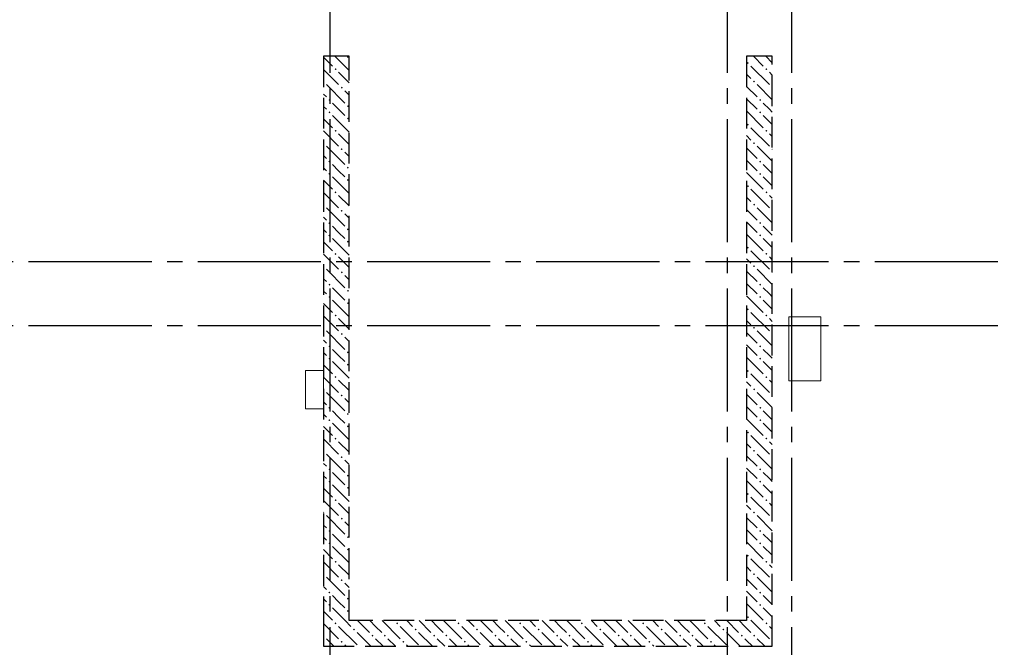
# Model space of a CAD drawing. Header units: millimetres. Extents: x 0 to 50400, y -144 to 35640.
# Tile 15 of 17: x 27796 to 35476, y 25854 to 30747. Entities that reach past the tile are written whole.
import ezdxf

# ---------------------------------------------------------------- set-up
doc = ezdxf.new("R2010")
doc.units = ezdxf.units.MM
doc.linetypes.add('______2', pattern=[324, 240, -84])
doc.linetypes.add('______5', pattern=[1320, 960, -120, 120, -120])
doc.layers.add('ЖБ Перекрытие верхний уровень', color=7, linetype='Continuous', lineweight=35)
doc.layers.add('ЖБ Стена верхний уровень', color=7, linetype='Continuous', lineweight=35)
doc.layers.add('Оси', color=7, linetype='______5', true_color=0x656565)

msp = doc.modelspace()

# ---------------------------------------------------------------- hatches: boundary and pattern name
at = {"layer": 'ЖБ Стена верхний уровень', "linetype": 'Continuous', "lineweight": 18, "transparency": 33554687}
for points in [[(30347.8, 30457.3), (30352.9, 30462.4), (30358.3, 30462.4), (30363.4, 30457.3), (30355.6, 30449.5)], [(33467.8, 30409.3), (33475.6, 30417.1), (33483.4, 30409.3), (33475.6, 30401.5)], [(30251.8, 30361.3), (30259.6, 30369.1), (30267.4, 30361.3), (30259.6, 30353.5)], [(33611.8, 30361.3), (33619.6, 30369.1), (33627.4, 30361.3), (33619.6, 30353.5)], [(30165.3, 30271.4), (30171.4, 30265.3), (30165.3, 30259.2)], [(33515.8, 30265.3), (33523.6, 30273.1), (33531.4, 30265.3), (33523.6, 30257.5)], [(30299.8, 30217.3), (30307.6, 30225.1), (30315.4, 30217.3), (30307.6, 30209.5)], [(33659.8, 30217.3), (33665.4, 30222.9), (33665.4, 30211.7)], [(30203.8, 30121.3), (30211.6, 30129.1), (30219.4, 30121.3), (30211.6, 30113.5)], [(33563.8, 30121.3), (33571.6, 30129.1), (33579.4, 30121.3), (33571.6, 30113.5)], [(30203.8, 30025.3), (30211.6, 30033.1), (30219.4, 30025.3), (30211.6, 30017.5)], [(30347.8, 30073.3), (30355.6, 30081.1), (30363.4, 30073.3), (30355.6, 30065.5)], [(33563.8, 30025.3), (33571.6, 30033.1), (33579.4, 30025.3), (33571.6, 30017.5)], [(30347.8, 29977.3), (30355.6, 29985.1), (30363.4, 29977.3), (30355.6, 29969.5)], [(30251.8, 29881.3), (30259.6, 29889.1), (30267.4, 29881.3), (30259.6, 29873.5)], [(33467.8, 29929.3), (33475.6, 29937.1), (33483.4, 29929.3), (33475.6, 29921.5)], [(33611.8, 29881.3), (33619.6, 29889.1), (33627.4, 29881.3), (33619.6, 29873.5)], [(30165.2, 29791.4), (30171.4, 29785.3), (30165.2, 29779.1)], [(30299.8, 29737.3), (30307.6, 29745.1), (30315.4, 29737.3), (30307.6, 29729.5)], [(33515.8, 29785.3), (33523.6, 29793.1), (33531.4, 29785.3), (33523.6, 29777.5)], [(33659.8, 29737.3), (33665.4, 29742.9), (33665.4, 29731.7)], [(30203.8, 29641.3), (30211.6, 29649.1), (30219.4, 29641.3), (30211.6, 29633.5)], [(33563.8, 29641.3), (33571.6, 29649.1), (33579.4, 29641.3), (33571.6, 29633.5)], [(30347.8, 29593.3), (30355.6, 29601.1), (30363.4, 29593.3), (30355.6, 29585.5)], [(30203.8, 29545.3), (30211.6, 29553.1), (30219.4, 29545.3), (30211.6, 29537.5)], [(30347.8, 29497.3), (30355.6, 29505.1), (30363.4, 29497.3), (30355.6, 29489.5)], [(33563.8, 29545.3), (33571.6, 29553.1), (33579.4, 29545.3), (33571.6, 29537.5)], [(33467.8, 29449.3), (33475.6, 29457.1), (33483.4, 29449.3), (33475.6, 29441.5)], [(30251.8, 29401.3), (30259.6, 29409.1), (30267.4, 29401.3), (30259.6, 29393.5)], [(33611.8, 29401.3), (33619.6, 29409.1), (33627.4, 29401.3), (33619.6, 29393.5)], [(30165.2, 29311.5), (30171.4, 29305.3), (30165.2, 29299.1)], [(30299.8, 29257.3), (30307.6, 29265.1), (30315.4, 29257.3), (30307.6, 29249.5)], [(33515.8, 29305.3), (33523.6, 29313.1), (33531.4, 29305.3), (33523.6, 29297.5)], [(33659.8, 29257.3), (33665.4, 29262.9), (33665.4, 29251.7)], [(30203.8, 29161.3), (30211.6, 29169.1), (30219.4, 29161.3), (30211.6, 29153.5)], [(30347.8, 29113.3), (30355.6, 29121.1), (30363.4, 29113.3), (30355.6, 29105.5)], [(33563.8, 29161.3), (33571.6, 29169.1), (33579.4, 29161.3), (33571.6, 29153.5)], [(30203.8, 29065.3), (30211.6, 29073.1), (30219.4, 29065.3), (30211.6, 29057.5)], [(33563.8, 29065.3), (33571.6, 29073.1), (33579.4, 29065.3), (33571.6, 29057.5)], [(30347.8, 29017.3), (30355.6, 29025.1), (30363.4, 29017.3), (30355.6, 29009.5)], [(33467.8, 28969.3), (33475.6, 28977.1), (33483.4, 28969.3), (33475.6, 28961.5)], [(30251.8, 28921.3), (30259.6, 28929.1), (30267.4, 28921.3), (30259.6, 28913.5)], [(33611.8, 28921.3), (33619.6, 28929.1), (33627.4, 28921.3), (33619.6, 28913.5)], [(30165.2, 28831.5), (30171.4, 28825.3), (30165.2, 28819.1)], [(33515.8, 28825.3), (33523.6, 28833.1), (33531.4, 28825.3), (33523.6, 28817.5)], [(30299.8, 28777.3), (30307.6, 28785.1), (30315.4, 28777.3), (30307.6, 28769.5)], [(33659.8, 28777.3), (33665.4, 28782.9), (33665.4, 28771.7)], [(30203.8, 28681.3), (30211.6, 28689.1), (30219.4, 28681.3), (30211.6, 28673.5)], [(33563.8, 28681.3), (33571.6, 28689.1), (33579.4, 28681.3), (33571.6, 28673.5)], [(30203.8, 28585.3), (30211.6, 28593.1), (30219.4, 28585.3), (30211.6, 28577.5)], [(30347.8, 28633.3), (30355.6, 28641.1), (30363.4, 28633.3), (30355.6, 28625.5)], [(33563.8, 28585.3), (33571.6, 28593.1), (33579.4, 28585.3), (33571.6, 28577.5)], [(30347.8, 28537.3), (30355.6, 28545.1), (30363.4, 28537.3), (30355.6, 28529.5)], [(33467.8, 28489.3), (33475.6, 28497.1), (33483.4, 28489.3), (33475.6, 28481.5)], [(30251.8, 28441.3), (30259.6, 28449.1), (30267.4, 28441.3), (30259.6, 28433.5)], [(33611.8, 28441.3), (33619.6, 28449.1), (33627.4, 28441.3), (33619.6, 28433.5)], [(30165.2, 28351.5), (30171.4, 28345.3), (30165.2, 28339.1)], [(33515.8, 28345.3), (33523.6, 28353.1), (33531.4, 28345.3), (33523.6, 28337.5)], [(30299.8, 28297.3), (30307.6, 28305.1), (30315.4, 28297.3), (30307.6, 28289.5)], [(33659.8, 28297.3), (33665.4, 28302.9), (33665.4, 28291.7)], [(30203.8, 28201.3), (30211.6, 28209.1), (30219.4, 28201.3), (30211.6, 28193.5)], [(33563.8, 28201.3), (33571.6, 28209.1), (33579.4, 28201.3), (33571.6, 28193.5)], [(30203.8, 28105.3), (30211.6, 28113.1), (30219.4, 28105.3), (30211.6, 28097.5)], [(30347.8, 28153.3), (30355.6, 28161.1), (30363.4, 28153.3), (30355.6, 28145.5)], [(33563.8, 28105.3), (33571.6, 28113.1), (33579.4, 28105.3), (33571.6, 28097.5)], [(30347.8, 28057.3), (30355.6, 28065.1), (30363.4, 28057.3), (30355.6, 28049.5)], [(30251.8, 27961.3), (30259.6, 27969.1), (30267.4, 27961.3), (30259.6, 27953.5)], [(33467.8, 28009.3), (33475.6, 28017.1), (33483.4, 28009.3), (33475.6, 28001.5)], [(33611.8, 27961.3), (33619.6, 27969.1), (33627.4, 27961.3), (33619.6, 27953.5)], [(30165.2, 27871.5), (30171.4, 27865.3), (30165.2, 27859.1)], [(30299.8, 27817.3), (30307.6, 27825.1), (30315.4, 27817.3), (30307.6, 27809.5)], [(33515.8, 27865.3), (33523.6, 27873.1), (33531.4, 27865.3), (33523.6, 27857.5)], [(33659.8, 27817.3), (33665.3, 27822.8), (33665.3, 27811.7)], [(30203.8, 27721.3), (30211.6, 27729.1), (30219.4, 27721.3), (30211.6, 27713.5)], [(33563.8, 27721.3), (33571.6, 27729.1), (33579.4, 27721.3), (33571.6, 27713.5)], [(30347.8, 27673.3), (30355.6, 27681.1), (30363.4, 27673.3), (30355.6, 27665.5)], [(30203.8, 27625.3), (30211.6, 27633.1), (30219.4, 27625.3), (30211.6, 27617.5)], [(30347.8, 27577.3), (30355.6, 27585.1), (30363.4, 27577.3), (30355.6, 27569.5)], [(33563.8, 27625.3), (33571.6, 27633.1), (33579.4, 27625.3), (33571.6, 27617.5)], [(33467.8, 27529.3), (33475.6, 27537.1), (33483.4, 27529.3), (33475.6, 27521.5)], [(30251.8, 27481.3), (30259.6, 27489.1), (30267.4, 27481.3), (30259.6, 27473.5)], [(33611.8, 27481.3), (33619.6, 27489.1), (33627.4, 27481.3), (33619.6, 27473.5)], [(30165.1, 27391.5), (30171.4, 27385.3), (30165.1, 27379.1)], [(30299.8, 27337.3), (30307.6, 27345.1), (30315.4, 27337.3), (30307.6, 27329.5)], [(33515.8, 27385.3), (33523.6, 27393.1), (33531.4, 27385.3), (33523.6, 27377.5)], [(33659.8, 27337.3), (33665.3, 27342.8), (33665.3, 27331.8)], [(30203.8, 27241.3), (30211.6, 27249.1), (30219.4, 27241.3), (30211.6, 27233.5)], [(30347.8, 27193.3), (30355.6, 27201.1), (30363.4, 27193.3), (30355.6, 27185.5)], [(33563.8, 27241.3), (33571.6, 27249.1), (33579.4, 27241.3), (33571.6, 27233.5)], [(30203.8, 27145.3), (30211.6, 27153.1), (30219.4, 27145.3), (30211.6, 27137.5)], [(33563.8, 27145.3), (33571.6, 27153.1), (33579.4, 27145.3), (33571.6, 27137.5)], [(30347.8, 27097.3), (30355.6, 27105.1), (30363.4, 27097.3), (30355.6, 27089.5)], [(33467.8, 27049.3), (33475.6, 27057.1), (33483.4, 27049.3), (33475.6, 27041.5)], [(30251.8, 27001.3), (30259.6, 27009.1), (30267.4, 27001.3), (30259.6, 26993.5)], [(33611.8, 27001.3), (33619.6, 27009.1), (33627.4, 27001.3), (33619.6, 26993.5)], [(30165.1, 26911.6), (30171.4, 26905.3), (30165.1, 26899)], [(33515.8, 26905.3), (33523.6, 26913.1), (33531.4, 26905.3), (33523.6, 26897.5)], [(30299.8, 26857.3), (30307.6, 26865.1), (30315.4, 26857.3), (30307.6, 26849.5)], [(33659.8, 26857.3), (33665.3, 26862.8), (33665.3, 26851.8)], [(30203.8, 26761.3), (30211.6, 26769.1), (30219.4, 26761.3), (30211.6, 26753.5)], [(33563.8, 26761.3), (33571.6, 26769.1), (33579.4, 26761.3), (33571.6, 26753.5)], [(30203.8, 26665.3), (30211.6, 26673.1), (30219.4, 26665.3), (30211.6, 26657.5)], [(30347.8, 26713.3), (30355.6, 26721.1), (30363.4, 26713.3), (30355.6, 26705.5)], [(33563.8, 26665.3), (33571.6, 26673.1), (33579.4, 26665.3), (33571.6, 26657.5)], [(30347.8, 26617.3), (30355.6, 26625.1), (30363.4, 26617.3), (30355.6, 26609.5)], [(33467.8, 26569.3), (33475.6, 26577.1), (33483.4, 26569.3), (33475.6, 26561.5)], [(30251.8, 26521.3), (30259.6, 26529.1), (30267.4, 26521.3), (30259.6, 26513.5)], [(33611.8, 26521.3), (33619.6, 26529.1), (33627.4, 26521.3), (33619.6, 26513.5)], [(30165.1, 26431.6), (30171.4, 26425.3), (30165.1, 26419)], [(33515.8, 26425.3), (33523.6, 26433.1), (33531.4, 26425.3), (33523.6, 26417.5)], [(30299.8, 26377.3), (30307.6, 26385.1), (30315.4, 26377.3), (30307.6, 26369.5)], [(33659.8, 26377.3), (33665.3, 26382.8), (33665.3, 26371.8)], [(30203.8, 26281.3), (30211.6, 26289.1), (30219.4, 26281.3), (30211.6, 26273.5)], [(33563.8, 26281.3), (33571.6, 26289.1), (33579.4, 26281.3), (33571.6, 26273.5)], [(30203.8, 26185.3), (30211.6, 26193.1), (30219.4, 26185.3), (30211.6, 26177.5)], [(30347.8, 26233.3), (30355.6, 26241.1), (30363.4, 26233.3), (30355.6, 26225.5)], [(33563.8, 26185.3), (33571.6, 26193.1), (33579.4, 26185.3), (33571.6, 26177.5)], [(30347.8, 26137.3), (30355.6, 26145.1), (30363.4, 26137.3), (30355.6, 26129.5)], [(30251.8, 26041.3), (30259.6, 26049.1), (30267.4, 26041.3), (30259.6, 26033.5)], [(30731.8, 26041.3), (30739.6, 26049.1), (30747.4, 26041.3), (30739.6, 26033.5)], [(31211.8, 26041.3), (31219.6, 26049.1), (31227.4, 26041.3), (31219.6, 26033.5)], [(31691.8, 26041.3), (31699.6, 26049.1), (31707.4, 26041.3), (31699.6, 26033.5)], [(32171.8, 26041.3), (32179.6, 26049.1), (32187.4, 26041.3), (32179.6, 26033.5)], [(32651.8, 26041.3), (32659.6, 26049.1), (32667.4, 26041.3), (32659.6, 26033.5)], [(33131.8, 26041.3), (33139.6, 26049.1), (33147.4, 26041.3), (33139.6, 26033.5)], [(33467.8, 26089.3), (33475.6, 26097.1), (33483.4, 26089.3), (33475.6, 26081.5)], [(33611.8, 26041.3), (33619.6, 26049.1), (33627.4, 26041.3), (33619.6, 26033.5)], [(30395.8, 25993.3), (30403.6, 26001.1), (30411.4, 25993.3), (30403.6, 25985.5)], [(30875.8, 25993.3), (30883.6, 26001.1), (30891.4, 25993.3), (30883.6, 25985.5)], [(31355.8, 25993.3), (31363.6, 26001.1), (31371.4, 25993.3), (31363.6, 25985.5)], [(31835.8, 25993.3), (31843.6, 26001.1), (31851.4, 25993.3), (31843.6, 25985.5)], [(32315.8, 25993.3), (32323.6, 26001.1), (32331.4, 25993.3), (32323.6, 25985.5)], [(32795.8, 25993.3), (32803.6, 26001.1), (32811.4, 25993.3), (32803.6, 25985.5)], [(33275.8, 25993.3), (33283.6, 26001.1), (33291.4, 25993.3), (33283.6, 25985.5)], [(30165.1, 25951.6), (30171.4, 25945.3), (30165.1, 25939)], [(30299.8, 25897.3), (30307.6, 25905.1), (30315.4, 25897.3), (30307.6, 25889.5)], [(30539.8, 25945.3), (30547.6, 25953.1), (30555.4, 25945.3), (30547.6, 25937.5)], [(30635.8, 25945.3), (30643.6, 25953.1), (30651.4, 25945.3), (30643.6, 25937.5)], [(30779.8, 25897.3), (30787.6, 25905.1), (30795.4, 25897.3), (30787.6, 25889.5)], [(31019.8, 25945.3), (31027.6, 25953.1), (31035.4, 25945.3), (31027.6, 25937.5)], [(31115.8, 25945.3), (31123.6, 25953.1), (31131.4, 25945.3), (31123.6, 25937.5)], [(31259.8, 25897.3), (31267.6, 25905.1), (31275.4, 25897.3), (31267.6, 25889.5)], [(31499.8, 25945.3), (31507.6, 25953.1), (31515.4, 25945.3), (31507.6, 25937.5)], [(31595.8, 25945.3), (31603.6, 25953.1), (31611.4, 25945.3), (31603.6, 25937.5)], [(31739.8, 25897.3), (31747.6, 25905.1), (31755.4, 25897.3), (31747.6, 25889.5)], [(31979.8, 25945.3), (31987.6, 25953.1), (31995.4, 25945.3), (31987.6, 25937.5)], [(32075.8, 25945.3), (32083.6, 25953.1), (32091.4, 25945.3), (32083.6, 25937.5)], [(32219.8, 25897.3), (32227.6, 25905.1), (32235.4, 25897.3), (32227.6, 25889.5)], [(32459.8, 25945.3), (32467.6, 25953.1), (32475.4, 25945.3), (32467.6, 25937.5)], [(32555.8, 25945.3), (32563.6, 25953.1), (32571.4, 25945.3), (32563.6, 25937.5)], [(32699.8, 25897.3), (32707.6, 25905.1), (32715.4, 25897.3), (32707.6, 25889.5)], [(32939.8, 25945.3), (32947.6, 25953.1), (32955.4, 25945.3), (32947.6, 25937.5)], [(33035.8, 25945.3), (33043.6, 25953.1), (33051.4, 25945.3), (33043.6, 25937.5)], [(33179.8, 25897.3), (33187.6, 25905.1), (33195.4, 25897.3), (33187.6, 25889.5)], [(33419.8, 25945.3), (33427.6, 25953.1), (33435.4, 25945.3), (33427.6, 25937.5)], [(33515.8, 25945.3), (33523.6, 25953.1), (33531.4, 25945.3), (33523.6, 25937.5)], [(33659.8, 25897.3), (33665.3, 25902.8), (33665.3, 25891.8)]]:
    msp.add_hatch(color=7, dxfattribs=at).paths.add_polyline_path(points, flags=16)

# ---------------------------------------------------------------- linework, layer by layer
at = {"layer": 'ЖБ Перекрытие верхний уровень', "color": 7, "linetype": 'Continuous', "lineweight": 18, "transparency": 33554687}
for p, q in [((34045.4, 28430.9), (33795.4, 28430.9)), ((33795.4, 28430.9), (33795.4, 27930.9)), ((34045.4, 27930.9), (34045.4, 28430.9)), ((30165.1, 28012.4), (30025.1, 28012.4)), ((30025.1, 28012.4), (30025.1, 27712.4)), ((30165.1, 27712.4), (30165.1, 28012.4)), ((33795.4, 27930.9), (34045.4, 27930.9)), ((30025.1, 27712.4), (30165.1, 27712.4))]:
    msp.add_line(p, q, dxfattribs=at)
at = {"layer": 'ЖБ Стена верхний уровень', "color": 251, "linetype": '______2', "lineweight": -3, "true_color": 0x656565, "transparency": 33554687}
for p, q in [((30165.3, 30462.4), (30165.1, 26062.4)), ((30365.3, 30462.4), (30165.3, 30462.4)), ((30365.1, 26062.4), (30365.3, 30462.4)), ((33465.4, 30462.4), (33465.3, 26062.4)), ((33665.4, 30462.4), (33465.4, 30462.4)), ((33665.3, 25862.4), (33665.4, 30462.4)), ((30165.1, 26062.4), (30165.1, 25862.4)), ((33465.3, 26062.4), (30365.1, 26062.4)), ((30165.1, 25862.4), (33465.3, 25862.4)), ((33465.3, 25862.4), (33665.3, 25862.4))]:
    msp.add_line(p, q, dxfattribs=at)
at = {"layer": 'ЖБ Стена верхний уровень', "color": 9, "linetype": 'Continuous', "lineweight": 18, "true_color": 0xc7c7c7, "transparency": 33554687}
for p, q in [((30165.3, 30455.6), (30235.6, 30385.3)), ((30254.5, 30462.4), (30365.3, 30351.6)), ((33518.5, 30462.4), (33595.6, 30385.3)), ((33614.5, 30462.4), (33665.4, 30411.4)), ((30165.3, 30359.6), (30283.6, 30241.3)), ((30283.6, 30337.3), (30365.3, 30255.6)), ((33499.6, 30385.3), (33643.6, 30241.3)), ((33643.6, 30337.3), (33665.4, 30315.4)), ((33499.6, 30289.3), (33465.4, 30323.5)), ((30187.6, 30241.3), (30331.6, 30097.3)), ((30365.3, 30159.6), (30331.6, 30193.3)), ((33465.4, 30227.5), (33547.6, 30145.3)), ((33547.6, 30241.3), (33665.4, 30123.5)), ((30165.3, 30167.6), (30187.6, 30145.3)), ((33465.4, 30131.5), (33547.6, 30049.3)), ((30165.3, 30071.6), (30187.6, 30049.3)), ((30283.6, 30049.3), (30235.6, 30097.3)), ((30331.6, 30001.3), (30283.6, 30049.3)), ((33465.4, 30035.5), (33595.6, 29905.3)), ((33643.6, 30049.3), (33595.6, 30097.3)), ((33665.4, 30027.5), (33643.6, 30049.3)), ((30165.3, 29975.6), (30235.6, 29905.3)), ((30235.6, 30001.3), (30365.2, 29871.6)), ((33595.6, 30001.3), (33665.4, 29931.5)), ((30165.2, 29879.6), (30283.6, 29761.3)), ((33499.6, 29905.3), (33643.6, 29761.3)), ((30283.6, 29857.3), (30365.2, 29775.6)), ((33499.6, 29809.3), (33465.4, 29843.5)), ((33643.6, 29857.3), (33665.4, 29835.5)), ((30187.6, 29761.3), (30331.6, 29617.3)), ((33465.4, 29747.5), (33547.6, 29665.3)), ((33547.6, 29761.3), (33665.4, 29643.5)), ((30165.2, 29687.6), (30187.6, 29665.3)), ((30365.2, 29679.7), (30331.6, 29713.3)), ((33465.4, 29651.5), (33547.6, 29569.3)), ((30165.2, 29591.7), (30187.6, 29569.3)), ((30283.6, 29569.3), (30235.6, 29617.3)), ((30331.6, 29521.3), (30283.6, 29569.3)), ((33643.6, 29569.3), (33595.6, 29617.3)), ((33665.4, 29547.5), (33643.6, 29569.3)), ((30165.2, 29495.6), (30235.6, 29425.3)), ((30235.6, 29521.3), (30365.2, 29391.6)), ((33465.4, 29555.5), (33595.6, 29425.3)), ((33595.6, 29521.3), (33665.4, 29451.5)), ((33499.6, 29425.3), (33643.6, 29281.3)), ((30165.2, 29399.7), (30283.6, 29281.3)), ((30283.6, 29377.3), (30365.2, 29295.7)), ((33499.6, 29329.3), (33465.4, 29363.5)), ((33643.6, 29377.3), (33665.4, 29355.5)), ((30187.6, 29281.3), (30331.6, 29137.3)), ((33465.4, 29267.5), (33547.6, 29185.3)), ((33547.6, 29281.3), (33665.4, 29163.5)), ((30165.2, 29207.7), (30187.6, 29185.3)), ((30365.2, 29199.7), (30331.6, 29233.3)), ((30165.2, 29111.7), (30187.6, 29089.3)), ((30283.6, 29089.3), (30235.6, 29137.3)), ((33465.4, 29171.5), (33547.6, 29089.3)), ((33643.6, 29089.3), (33595.6, 29137.3)), ((30235.6, 29041.3), (30365.2, 28911.7)), ((30331.6, 29041.3), (30283.6, 29089.3)), ((33465.4, 29075.5), (33595.6, 28945.3)), ((33595.6, 29041.3), (33665.4, 28971.5)), ((33665.4, 29067.5), (33643.6, 29089.3)), ((30165.2, 29015.7), (30235.6, 28945.3)), ((30165.2, 28919.7), (30283.6, 28801.3)), ((30283.6, 28897.3), (30365.2, 28815.7)), ((33499.6, 28849.3), (33465.4, 28883.5)), ((33499.6, 28945.3), (33643.6, 28801.3)), ((33643.6, 28897.3), (33665.4, 28875.5)), ((30187.6, 28801.3), (30331.6, 28657.3)), ((33547.6, 28801.3), (33665.4, 28683.5)), ((30165.2, 28727.7), (30187.6, 28705.3)), ((30365.2, 28719.7), (30331.6, 28753.3)), ((33465.4, 28787.5), (33547.6, 28705.3)), ((30283.6, 28609.3), (30235.6, 28657.3)), ((33465.4, 28691.5), (33547.6, 28609.3)), ((33643.6, 28609.3), (33595.6, 28657.3)), ((30165.2, 28631.7), (30187.6, 28609.3)), ((30331.6, 28561.3), (30283.6, 28609.3)), ((33465.4, 28595.5), (33595.6, 28465.3)), ((33665.4, 28587.5), (33643.6, 28609.3)), ((30165.2, 28535.7), (30235.6, 28465.3)), ((30235.6, 28561.3), (30365.2, 28431.7)), ((33595.6, 28561.3), (33665.4, 28491.5)), ((30165.2, 28439.7), (30283.6, 28321.3)), ((30283.6, 28417.3), (30365.2, 28335.7)), ((33499.6, 28465.3), (33643.6, 28321.3)), ((33643.6, 28417.3), (33665.4, 28395.5)), ((33499.6, 28369.3), (33465.4, 28403.5)), ((30187.6, 28321.3), (30331.6, 28177.3)), ((30365.2, 28239.7), (30331.6, 28273.3)), ((33465.3, 28307.5), (33547.6, 28225.3)), ((33547.6, 28321.3), (33665.4, 28203.5)), ((30165.2, 28247.7), (30187.6, 28225.3)), ((33465.3, 28211.5), (33547.6, 28129.3)), ((30165.2, 28151.7), (30187.6, 28129.3)), ((30283.6, 28129.3), (30235.6, 28177.3)), ((30331.6, 28081.3), (30283.6, 28129.3)), ((33465.3, 28115.5), (33595.6, 27985.3)), ((33643.6, 28129.3), (33595.6, 28177.3)), ((33665.3, 28107.5), (33643.6, 28129.3)), ((30165.2, 28055.7), (30235.6, 27985.3)), ((30235.6, 28081.3), (30365.2, 27951.7)), ((33595.6, 28081.3), (33665.3, 28011.5)), ((30165.2, 27959.7), (30283.6, 27841.3)), ((33499.6, 27985.3), (33643.6, 27841.3)), ((30283.6, 27937.3), (30365.2, 27855.7)), ((33499.6, 27889.3), (33465.3, 27923.5)), ((33643.6, 27937.3), (33665.3, 27915.5)), ((30187.6, 27841.3), (30331.6, 27697.3)), ((33465.3, 27827.5), (33547.6, 27745.3)), ((33547.6, 27841.3), (33665.3, 27723.5)), ((30165.2, 27767.7), (30187.6, 27745.3)), ((30365.2, 27759.7), (30331.6, 27793.3)), ((33465.3, 27731.6), (33547.6, 27649.3)), ((30165.2, 27671.7), (30187.6, 27649.3)), ((30283.6, 27649.3), (30235.6, 27697.3)), ((30331.6, 27601.3), (30283.6, 27649.3)), ((33643.6, 27649.3), (33595.6, 27697.3)), ((33665.3, 27627.6), (33643.6, 27649.3)), ((30165.2, 27575.7), (30235.6, 27505.3)), ((30235.6, 27601.3), (30365.2, 27471.7)), ((33465.3, 27635.6), (33595.6, 27505.3)), ((33595.6, 27601.3), (33665.3, 27531.5)), ((33499.6, 27505.3), (33643.6, 27361.3)), ((30165.2, 27479.7), (30283.6, 27361.3)), ((30283.6, 27457.3), (30365.1, 27375.7)), ((33499.6, 27409.3), (33465.3, 27443.6)), ((33643.6, 27457.3), (33665.3, 27435.6)), ((30187.6, 27361.3), (30331.6, 27217.3)), ((33465.3, 27347.6), (33547.6, 27265.3)), ((33547.6, 27361.3), (33665.3, 27243.6)), ((30165.1, 27287.7), (30187.6, 27265.3)), ((30365.1, 27279.7), (30331.6, 27313.3)), ((30165.1, 27191.7), (30187.6, 27169.3)), ((30283.6, 27169.3), (30235.6, 27217.3)), ((33465.3, 27251.6), (33547.6, 27169.3)), ((33643.6, 27169.3), (33595.6, 27217.3)), ((30235.6, 27121.3), (30365.1, 26991.7)), ((30331.6, 27121.3), (30283.6, 27169.3)), ((33465.3, 27155.6), (33595.6, 27025.3)), ((33595.6, 27121.3), (33665.3, 27051.6)), ((33665.3, 27147.6), (33643.6, 27169.3)), ((30165.1, 27095.7), (30235.6, 27025.3)), ((30165.1, 26999.7), (30283.6, 26881.3)), ((30283.6, 26977.3), (30365.1, 26895.8)), ((33499.6, 26929.3), (33465.3, 26963.6)), ((33499.6, 27025.3), (33643.6, 26881.3)), ((33643.6, 26977.3), (33665.3, 26955.6)), ((30187.6, 26881.3), (30331.6, 26737.3)), ((33547.6, 26881.3), (33665.3, 26763.6)), ((30165.1, 26807.8), (30187.6, 26785.3)), ((30365.1, 26799.8), (30331.6, 26833.3)), ((33465.3, 26867.6), (33547.6, 26785.3)), ((30283.6, 26689.3), (30235.6, 26737.3)), ((33465.3, 26771.6), (33547.6, 26689.3)), ((33643.6, 26689.3), (33595.6, 26737.3)), ((30165.1, 26711.8), (30187.6, 26689.3)), ((30331.6, 26641.3), (30283.6, 26689.3)), ((33465.3, 26675.6), (33595.6, 26545.3)), ((33665.3, 26667.6), (33643.6, 26689.3)), ((30165.1, 26615.8), (30235.6, 26545.3)), ((30235.6, 26641.3), (30365.1, 26511.8)), ((33595.6, 26641.3), (33665.3, 26571.6)), ((30165.1, 26519.8), (30283.6, 26401.3)), ((30283.6, 26497.3), (30365.1, 26415.8)), ((33499.6, 26545.3), (33643.6, 26401.3)), ((33643.6, 26497.3), (33665.3, 26475.6)), ((33499.6, 26449.3), (33465.3, 26483.6)), ((30187.6, 26401.3), (30331.6, 26257.3)), ((30365.1, 26319.8), (30331.6, 26353.3)), ((33465.3, 26387.6), (33547.6, 26305.3)), ((33547.6, 26401.3), (33665.3, 26283.6)), ((30165.1, 26327.8), (30187.6, 26305.3)), ((33465.3, 26291.6), (33547.6, 26209.3)), ((30165.1, 26231.8), (30187.6, 26209.3)), ((30283.6, 26209.3), (30235.6, 26257.3)), ((30331.6, 26161.3), (30283.6, 26209.3)), ((33465.3, 26195.6), (33595.6, 26065.3)), ((33643.6, 26209.3), (33595.6, 26257.3)), ((33665.3, 26187.6), (33643.6, 26209.3)), ((30165.1, 26135.8), (30235.6, 26065.3)), ((30235.6, 26161.3), (30334.5, 26062.4)), ((33595.6, 26161.3), (33665.3, 26091.6)), ((30165.1, 26039.8), (30283.6, 25921.3)), ((30334.5, 26062.4), (30379.6, 26017.3)), ((30430.5, 26062.4), (30523.6, 25969.3)), ((30571.6, 26017.3), (30526.5, 26062.4)), ((30622.5, 26062.4), (30763.6, 25921.3)), ((30814.5, 26062.4), (30859.6, 26017.3)), ((30910.5, 26062.4), (31003.6, 25969.3)), ((31051.6, 26017.3), (31006.5, 26062.4)), ((31102.5, 26062.4), (31243.6, 25921.3)), ((31294.5, 26062.4), (31339.6, 26017.3)), ((31390.5, 26062.4), (31483.6, 25969.3)), ((31531.6, 26017.3), (31486.5, 26062.4)), ((31582.5, 26062.4), (31723.6, 25921.3)), ((31774.5, 26062.4), (31819.6, 26017.3)), ((31870.5, 26062.4), (31963.6, 25969.3)), ((32011.6, 26017.3), (31966.5, 26062.4)), ((32062.5, 26062.4), (32203.6, 25921.3)), ((32254.5, 26062.4), (32299.6, 26017.3)), ((32350.5, 26062.4), (32443.6, 25969.3)), ((32491.6, 26017.3), (32446.5, 26062.4)), ((32542.5, 26062.4), (32683.6, 25921.3)), ((32734.5, 26062.4), (32779.6, 26017.3)), ((32830.5, 26062.4), (32923.6, 25969.3)), ((32971.6, 26017.3), (32926.5, 26062.4)), ((33022.5, 26062.4), (33163.6, 25921.3)), ((33214.5, 26062.4), (33259.6, 26017.3)), ((33310.5, 26062.4), (33403.6, 25969.3)), ((33451.6, 26017.3), (33406.5, 26062.4)), ((33499.6, 26065.3), (33643.6, 25921.3)), ((30283.6, 26017.3), (30427.6, 25873.3)), ((30534.5, 25862.4), (30427.6, 25969.3)), ((30619.6, 25969.3), (30571.6, 26017.3)), ((30763.6, 26017.3), (30907.6, 25873.3)), ((31014.5, 25862.4), (30907.6, 25969.3)), ((31099.6, 25969.3), (31051.6, 26017.3)), ((31243.6, 26017.3), (31387.6, 25873.3)), ((31494.5, 25862.4), (31387.6, 25969.3)), ((31579.6, 25969.3), (31531.6, 26017.3)), ((31723.6, 26017.3), (31867.6, 25873.3)), ((31974.5, 25862.4), (31867.6, 25969.3)), ((32059.6, 25969.3), (32011.6, 26017.3)), ((32203.6, 26017.3), (32347.6, 25873.3)), ((32454.5, 25862.4), (32347.6, 25969.3)), ((32539.6, 25969.3), (32491.6, 26017.3)), ((32683.6, 26017.3), (32827.6, 25873.3)), ((32934.5, 25862.4), (32827.6, 25969.3)), ((33019.6, 25969.3), (32971.6, 26017.3)), ((33163.6, 26017.3), (33307.6, 25873.3)), ((33414.5, 25862.4), (33307.6, 25969.3)), ((33465.3, 26003.6), (33451.6, 26017.3)), ((33499.6, 25969.3), (33465.3, 26003.6)), ((33643.6, 26017.3), (33665.3, 25995.6)), ((30187.6, 25921.3), (30246.5, 25862.4)), ((30571.6, 25921.3), (30630.5, 25862.4)), ((30667.6, 25921.3), (30726.5, 25862.4)), ((31051.6, 25921.3), (31110.5, 25862.4)), ((31147.6, 25921.3), (31206.5, 25862.4)), ((31531.6, 25921.3), (31590.5, 25862.4)), ((31627.6, 25921.3), (31686.5, 25862.4)), ((32011.6, 25921.3), (32070.5, 25862.4)), ((32107.6, 25921.3), (32166.5, 25862.4)), ((32491.6, 25921.3), (32550.5, 25862.4)), ((32587.6, 25921.3), (32646.5, 25862.4)), ((32971.6, 25921.3), (33030.5, 25862.4)), ((33067.6, 25921.3), (33126.5, 25862.4)), ((33451.6, 25921.3), (33465.3, 25907.6)), ((33465.3, 25907.6), (33510.5, 25862.4)), ((33547.6, 25921.3), (33606.5, 25862.4)), ((30342.5, 25862.4), (30331.6, 25873.3)), ((30822.5, 25862.4), (30811.6, 25873.3)), ((31302.5, 25862.4), (31291.6, 25873.3)), ((31782.5, 25862.4), (31771.6, 25873.3)), ((32262.5, 25862.4), (32251.6, 25873.3)), ((32742.5, 25862.4), (32731.6, 25873.3)), ((33222.5, 25862.4), (33211.6, 25873.3))]:
    msp.add_line(p, q, dxfattribs=at)
at = {"layer": 'Оси', "color": 8, "linetype": '______5', "lineweight": -3, "transparency": 33554687}
for p, q in [((30215.1, 32612.4), (30215.1, 8317)), ((33315.1, 32612.4), (33315.1, 8317)), ((33815.1, 32612.4), (33815.1, 8317)), ((8065.1, 28862.4), (42965.1, 28862.4)), ((8065.1, 28362.4), (42965.1, 28362.4))]:
    msp.add_line(p, q, dxfattribs=at)

doc.saveas('drawing.dxf')
